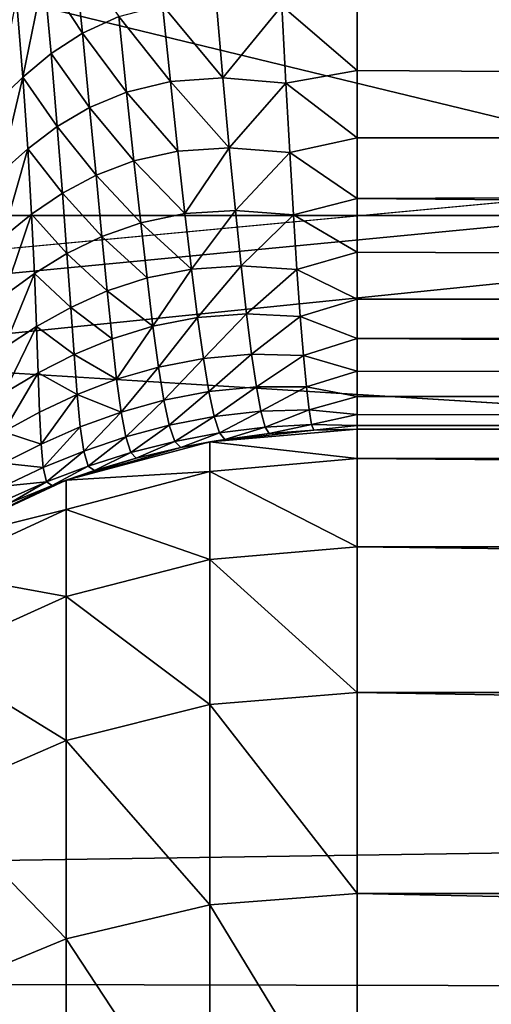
# Model space of a CAD drawing. Header units: metres. Extents: x -36 to 82, y -104 to 104.
# Tile 157 of 245: x 68.984 to 69.426, y 3.261 to 4.184. Entities that reach past the tile are written whole.
import ezdxf

# ---------------------------------------------------------------- set-up
doc = ezdxf.new("R2010")
doc.units = ezdxf.units.M
doc.layers.add('solid_FIT-SHOWER-153_SW0001', color=7, linetype='CONTINUOUS')

msp = doc.modelspace()

# ---------------------------------------------------------------- linework, layer by layer
at = {"layer": 'solid_FIT-SHOWER-153_SW0001'}
for points in [[(77, 6.5, -14), (59.5, 4, -14), (59.5, 6.5, -14)], [(77, 4, -14), (59.5, 4, -14), (77, 6.5, -14)], [(77, -6.5, -1), (59.5, 6.5, -1), (59.5, -6.5, -1)], [(77, 6.5, -1), (59.5, 6.5, -1), (77, 2.257359, -1)], [(77, -2.257359, -1), (77, 2.257359, -1), (59.5, 6.5, -1)], [(77, -6.5, -1), (77, -2.257359, -1), (59.5, 6.5, -1)], [(59.619923, 4.870267, 14.210342), (80.699997, 3.569153, 14.461868), (80.699997, 5.324776, 14.103455)], [(78.5, 4.86164, -27.415146), (52, 4.931117, -27.398083), (52, 3.305647, -27.731649)], [(59.619923, 4.870267, 14.210342), (59.730202, 3.259323, 14.51007), (80.699997, 3.569153, 14.461868)], [(78.5, 4.86164, -27.415146), (52, 3.305647, -27.731649), (62.291336, 3.343428, -27.725515)], [(78.5, 4.86164, 12.415147), (78.5, 3.258736, 12.739272), (58.992683, 4.47508, 12.505558)], [(78.5, 4.86164, -27.415146), (62.291336, 3.343428, -27.725515), (62.706448, 3.34358, -27.725491)], [(78.5, 4.86164, -27.415146), (62.706448, 3.34358, -27.725491), (63.118618, 3.292389, -27.733887)], [(78.5, 3.258736, -27.739273), (78.5, 4.86164, -27.415146), (63.118618, 3.292389, -27.733887)], [(78.5, 3.258736, 12.739272), (59.093678, 2.994684, 12.78005), (58.992683, 4.47508, 12.505558)], [(80.699997, 4.281238, -31.027189), (80.699997, 4.072744, -31.524092), (69.300003, 4.205503, -31.190119)], [(69.034859, 4.246842, -30.847746), (69.042442, 4.171085, -31.002541), (69.006371, 4.226392, -30.806118)], [(69.076515, 4.186537, -31.049297), (69.042442, 4.171085, -31.002541), (69.034859, 4.246842, -30.847746)], [(69.006371, 4.226392, -30.806118), (68.986649, 4.129859, -30.911488), (68.980789, 4.202878, -30.765327)], [(69.006371, 4.226392, -30.806118), (69.013138, 4.151948, -30.956625), (68.986649, 4.129859, -30.911488)], [(69.042442, 4.171085, -31.002541), (69.013138, 4.151948, -30.956625), (69.006371, 4.226392, -30.806118)], [(68.980789, 4.202878, -30.765327), (68.986649, 4.129859, -30.911488), (68.961456, 4.105253, -30.867107)], [(69.167969, 4.201265, -31.146101), (69.174217, 4.129141, -31.316118), (69.117615, 4.197159, -31.097057)], [(69.229301, 4.19645, -31.196911), (69.174217, 4.129141, -31.316118), (69.167969, 4.201265, -31.146101)], [(69.300003, 4.205503, -31.190119), (69.300003, 4.13597, -31.355835), (69.229301, 4.19645, -31.196911)], [(80.699997, 4.072744, -31.524092), (69.300003, 4.13597, -31.355835), (69.300003, 4.205503, -31.190119)], [(69.117615, 4.197159, -31.097057), (69.124985, 4.125598, -31.262974), (69.076515, 4.186537, -31.049297)], [(69.174217, 4.129141, -31.316118), (69.124985, 4.125598, -31.262974), (69.117615, 4.197159, -31.097057)], [(69.229301, 4.19645, -31.196911), (69.233109, 4.124275, -31.370848), (69.174217, 4.129141, -31.316118)], [(69.300003, 4.13597, -31.355835), (69.233109, 4.124275, -31.370848), (69.229301, 4.19645, -31.196911)], [(69.076515, 4.186537, -31.049297), (69.083946, 4.115842, -31.210999), (69.042442, 4.171085, -31.002541)], [(69.124985, 4.125598, -31.262974), (69.083946, 4.115842, -31.210999), (69.076515, 4.186537, -31.049297)], [(69.042442, 4.171085, -31.002541), (69.04924, 4.101437, -31.159948), (69.013138, 4.151948, -30.956625)], [(69.083946, 4.115842, -31.210999), (69.04924, 4.101437, -31.159948), (69.042442, 4.171085, -31.002541)], [(69.013138, 4.151948, -30.956625), (69.018936, 4.083467, -31.10968), (68.986649, 4.129859, -30.911488)], [(69.04924, 4.101437, -31.159948), (69.018936, 4.083467, -31.10968), (69.013138, 4.151948, -30.956625)], [(69.300003, 4.13597, -31.355835), (69.300003, 4.072755, -31.524061), (69.233109, 4.124275, -31.370848)], [(80.699997, 4.072744, -31.524092), (69.300003, 4.072755, -31.524061), (69.300003, 4.13597, -31.355835)], [(68.986649, 4.129859, -30.911488), (68.965096, 4.039425, -31.011282), (68.961456, 4.105253, -30.867107)], [(68.986649, 4.129859, -30.911488), (68.991325, 4.062649, -31.060131), (68.965096, 4.039425, -31.011282)], [(69.018936, 4.083467, -31.10968), (68.991325, 4.062649, -31.060131), (68.986649, 4.129859, -30.911488)], [(69.124985, 4.125598, -31.262974), (69.131927, 4.060492, -31.431385), (69.083946, 4.115842, -31.210999)], [(69.174217, 4.129141, -31.316118), (69.180191, 4.063677, -31.488703), (69.124985, 4.125598, -31.262974)], [(69.180191, 4.063677, -31.488703), (69.131927, 4.060492, -31.431385), (69.124985, 4.125598, -31.262974)], [(69.233109, 4.124275, -31.370848), (69.180191, 4.063677, -31.488703), (69.174217, 4.129141, -31.316118)], [(69.233109, 4.124275, -31.370848), (69.236771, 4.059009, -31.547432), (69.180191, 4.063677, -31.488703)], [(69.300003, 4.072755, -31.524061), (69.236771, 4.059009, -31.547432), (69.233109, 4.124275, -31.370848)], [(69.083946, 4.115842, -31.210999), (69.090828, 4.051425, -31.375126), (69.04924, 4.101437, -31.159948)], [(69.131927, 4.060492, -31.431385), (69.090828, 4.051425, -31.375126), (69.083946, 4.115842, -31.210999)], [(69.04924, 4.101437, -31.159948), (69.055336, 4.037908, -31.319717), (69.018936, 4.083467, -31.10968)], [(69.090828, 4.051425, -31.375126), (69.055336, 4.037908, -31.319717), (69.04924, 4.101437, -31.159948)], [(69.018936, 4.083467, -31.10968), (69.023849, 4.020956, -31.265034), (68.991325, 4.062649, -31.060131)], [(69.055336, 4.037908, -31.319717), (69.023849, 4.020956, -31.265034), (69.018936, 4.083467, -31.10968)], [(69.300003, 4.072755, -31.524061), (69.300003, 4.015948, -31.694561), (69.236771, 4.059009, -31.547432)], [(80.699997, 4.072744, -31.524092), (69.300003, 4.015948, -31.694561), (69.300003, 4.072755, -31.524061)], [(80.699997, 4.072744, -31.524092), (80.699997, 3.921873, -32.041412), (69.300003, 4.015948, -31.694561)], [(68.991325, 4.062649, -31.060131), (68.967476, 3.979252, -31.157639), (68.965096, 4.039425, -31.011282)], [(68.991325, 4.062649, -31.060131), (68.994942, 4.001256, -31.211016), (68.967476, 3.979252, -31.157639)], [(69.023849, 4.020956, -31.265034), (68.994942, 4.001256, -31.211016), (68.991325, 4.062649, -31.060131)], [(69.131927, 4.060492, -31.431385), (69.138466, 4.001892, -31.602036), (69.090828, 4.051425, -31.375126)], [(69.180191, 4.063677, -31.488703), (69.138466, 4.001892, -31.602036), (69.131927, 4.060492, -31.431385)], [(69.180191, 4.063677, -31.488703), (69.18586, 4.004942, -31.663589), (69.138466, 4.001892, -31.602036)], [(69.236771, 4.059009, -31.547432), (69.18586, 4.004942, -31.663589), (69.180191, 4.063677, -31.488703)], [(69.090828, 4.051425, -31.375126), (69.097183, 3.993328, -31.541433), (69.055336, 4.037908, -31.319717)], [(69.138466, 4.001892, -31.602036), (69.097183, 3.993328, -31.541433), (69.090828, 4.051425, -31.375126)], [(69.236771, 4.059009, -31.547432), (69.240273, 4.00074, -31.726383), (69.18586, 4.004942, -31.663589)], [(69.300003, 4.015948, -31.694561), (69.240273, 4.00074, -31.726383), (69.236771, 4.059009, -31.547432)], [(69.055336, 4.037908, -31.319717), (69.060799, 3.980539, -31.481607), (69.023849, 4.020956, -31.265034)], [(69.097183, 3.993328, -31.541433), (69.060799, 3.980539, -31.481607), (69.055336, 4.037908, -31.319717)], [(69.023849, 4.020956, -31.265034), (69.028008, 3.964454, -31.422447), (68.994942, 4.001256, -31.211016)], [(69.060799, 3.980539, -31.481607), (69.028008, 3.964454, -31.422447), (69.023849, 4.020956, -31.265034)], [(69.300003, 4.015948, -31.694561), (69.300003, 3.965631, -31.867088), (69.240273, 4.00074, -31.726383)], [(80.699997, 3.921873, -32.041412), (69.300003, 3.965631, -31.867088), (69.300003, 4.015948, -31.694561)], [(69.18586, 4.004942, -31.663589), (69.144608, 3.949884, -31.774677), (69.138466, 4.001892, -31.602036)], [(69.18586, 4.004942, -31.663589), (69.191231, 3.953024, -31.840515), (69.144608, 3.949884, -31.774677)], [(69.240273, 4.00074, -31.726383), (69.191231, 3.953024, -31.840515), (69.18586, 4.004942, -31.663589)], [(77, 4, -14), (59.5, 4, -16), (59.5, 4, -14)], [(78.5, 4, -16), (59.5, -4, -16), (59.5, 4, -16)], [(78.5, -4, -16), (59.5, -4, -16), (78.5, 4, -16)], [(78.5, 4, -15.74264), (78.5, 4, -16), (59.5, 4, -16)], [(77, 4, -15.74264), (78.5, 4, -15.74264), (59.5, 4, -16)], [(77, 4, -14), (77, 4, -15.74264), (59.5, 4, -16)], [(68.994942, 4.001256, -31.211016), (68.968773, 3.924786, -31.305931), (68.967476, 3.979252, -31.157639)], [(68.994942, 4.001256, -31.211016), (68.997643, 3.945725, -31.363897), (68.968773, 3.924786, -31.305931)], [(69.028008, 3.964454, -31.422447), (68.997643, 3.945725, -31.363897), (68.994942, 4.001256, -31.211016)], [(69.138466, 4.001892, -31.602036), (69.144608, 3.949884, -31.774677), (69.097183, 3.993328, -31.541433)], [(69.240273, 4.00074, -31.726383), (69.243599, 3.949558, -31.907423), (69.191231, 3.953024, -31.840515)], [(69.300003, 3.965631, -31.867088), (69.243599, 3.949558, -31.907423), (69.240273, 4.00074, -31.726383)], [(69.097183, 3.993328, -31.541433), (69.103081, 3.941639, -31.709679), (69.060799, 3.980539, -31.481607)], [(69.144608, 3.949884, -31.774677), (69.103081, 3.941639, -31.709679), (69.097183, 3.993328, -31.541433)], [(69.060799, 3.980539, -31.481607), (69.065727, 3.929419, -31.645378), (69.028008, 3.964454, -31.422447)], [(69.103081, 3.941639, -31.709679), (69.065727, 3.929419, -31.645378), (69.060799, 3.980539, -31.481607)], [(69.028008, 3.964454, -31.422447), (69.031548, 3.91406, -31.581686), (68.997643, 3.945725, -31.363897)], [(69.065727, 3.929419, -31.645378), (69.031548, 3.91406, -31.581686), (69.028008, 3.964454, -31.422447)], [(69.300003, 3.965631, -31.867088), (69.300003, 3.921877, -32.041397), (69.243599, 3.949558, -31.907423)], [(80.699997, 3.921873, -32.041412), (69.300003, 3.921877, -32.041397), (69.300003, 3.965631, -31.867088)], [(69.144608, 3.949884, -31.774677), (69.108582, 3.896508, -31.87962), (69.103081, 3.941639, -31.709679)], [(69.144608, 3.949884, -31.774677), (69.150391, 3.904606, -31.949053), (69.108582, 3.896508, -31.87962)], [(69.191231, 3.953024, -31.840515), (69.150391, 3.904606, -31.949053), (69.144608, 3.949884, -31.774677)], [(69.191231, 3.953024, -31.840515), (69.196304, 3.908043, -32.019211), (69.150391, 3.904606, -31.949053)], [(69.243599, 3.949558, -31.907423), (69.196304, 3.908043, -32.019211), (69.191231, 3.953024, -31.840515)], [(69.243599, 3.949558, -31.907423), (69.246735, 3.905568, -32.090267), (69.196304, 3.908043, -32.019211)], [(69.300003, 3.921877, -32.041397), (69.246735, 3.905568, -32.090267), (69.243599, 3.949558, -31.907423)], [(68.997643, 3.945725, -31.363897), (68.969193, 3.876146, -31.455921), (68.968773, 3.924786, -31.305931)], [(68.997643, 3.945725, -31.363897), (68.999619, 3.896165, -31.518543), (68.969193, 3.876146, -31.455921)], [(69.031548, 3.91406, -31.581686), (68.999619, 3.896165, -31.518543), (68.997643, 3.945725, -31.363897)], [(69.103081, 3.941639, -31.709679), (69.108582, 3.896508, -31.87962), (69.065727, 3.929419, -31.645378)], [(69.065727, 3.929419, -31.645378), (69.070244, 3.884717, -31.810797), (69.031548, 3.91406, -31.581686)], [(69.108582, 3.896508, -31.87962), (69.070244, 3.884717, -31.810797), (69.065727, 3.929419, -31.645378)], [(69.300003, 3.921877, -32.041397), (69.300003, 3.884747, -32.217236), (69.246735, 3.905568, -32.090267)], [(80.699997, 3.921873, -32.041412), (69.300003, 3.884747, -32.217236), (69.300003, 3.921877, -32.041397)], [(80.699997, 3.921873, -32.041412), (80.699997, 3.830567, -32.572491), (69.300003, 3.884747, -32.217236)], [(69.031548, 3.91406, -31.581686), (69.034637, 3.869959, -31.742514), (68.999619, 3.896165, -31.518543)], [(69.070244, 3.884717, -31.810797), (69.034637, 3.869959, -31.742514), (69.031548, 3.91406, -31.581686)], [(69.150391, 3.904606, -31.949053), (69.113792, 3.858181, -32.051006), (69.108582, 3.896508, -31.87962)], [(69.150391, 3.904606, -31.949053), (69.155846, 3.866264, -32.124905), (69.113792, 3.858181, -32.051006)], [(69.196304, 3.908043, -32.019211), (69.155846, 3.866264, -32.124905), (69.150391, 3.904606, -31.949053)], [(69.196304, 3.908043, -32.019211), (69.201065, 3.870167, -32.199406), (69.155846, 3.866264, -32.124905)], [(69.246735, 3.905568, -32.090267), (69.201065, 3.870167, -32.199406), (69.196304, 3.908043, -32.019211)], [(69.246735, 3.905568, -32.090267), (69.249672, 3.868891, -32.274632), (69.201065, 3.870167, -32.199406)], [(69.300003, 3.884747, -32.217236), (69.249672, 3.868891, -32.274632), (69.246735, 3.905568, -32.090267)], [(68.999619, 3.896165, -31.518543), (68.969017, 3.833549, -31.60737), (68.969193, 3.876146, -31.455921)], [(68.999619, 3.896165, -31.518543), (69.001083, 3.852776, -31.674715), (68.969017, 3.833549, -31.60737)], [(69.034637, 3.869959, -31.742514), (69.001083, 3.852776, -31.674715), (68.999619, 3.896165, -31.518543)], [(69.108582, 3.896508, -31.87962), (69.074501, 3.846709, -31.977615), (69.070244, 3.884717, -31.810797)], [(69.108582, 3.896508, -31.87962), (69.113792, 3.858181, -32.051006), (69.074501, 3.846709, -31.977615)], [(69.070244, 3.884717, -31.810797), (69.074501, 3.846709, -31.977615), (69.034637, 3.869959, -31.742514)], [(69.300003, 3.884747, -32.217236), (69.300003, 3.854296, -32.394352), (69.249672, 3.868891, -32.274632)], [(80.699997, 3.830567, -32.572491), (69.300003, 3.854296, -32.394352), (69.300003, 3.884747, -32.217236)], [(69.034637, 3.869959, -31.742514), (69.037498, 3.832459, -31.904688), (69.001083, 3.852776, -31.674715)], [(69.074501, 3.846709, -31.977615), (69.037498, 3.832459, -31.904688), (69.034637, 3.869959, -31.742514)], [(69.155846, 3.866264, -32.124905), (69.11882, 3.827022, -32.223564), (69.113792, 3.858181, -32.051006)], [(69.155846, 3.866264, -32.124905), (69.161034, 3.835161, -32.30196), (69.11882, 3.827022, -32.223564)], [(69.201065, 3.870167, -32.199406), (69.161034, 3.835161, -32.30196), (69.155846, 3.866264, -32.124905)], [(69.201065, 3.870167, -32.199406), (69.205544, 3.839629, -32.380817), (69.161034, 3.835161, -32.30196)], [(69.249672, 3.868891, -32.274632), (69.205544, 3.839629, -32.380817), (69.201065, 3.870167, -32.199406)], [(69.249672, 3.868891, -32.274632), (69.252403, 3.839679, -32.460217), (69.205544, 3.839629, -32.380817)], [(69.300003, 3.854296, -32.394352), (69.252403, 3.839679, -32.460217), (69.249672, 3.868891, -32.274632)], [(69.113792, 3.858181, -32.051006), (69.078697, 3.815817, -32.145573), (69.074501, 3.846709, -31.977615)], [(69.113792, 3.858181, -32.051006), (69.11882, 3.827022, -32.223564), (69.078697, 3.815817, -32.145573)], [(69.001083, 3.852776, -31.674715), (68.968582, 3.797355, -31.760031), (68.969017, 3.833549, -31.60737)], [(69.001083, 3.852776, -31.674715), (69.002327, 3.815895, -31.832169), (68.968582, 3.797355, -31.760031)], [(69.037498, 3.832459, -31.904688), (69.002327, 3.815895, -31.832169), (69.001083, 3.852776, -31.674715)], [(69.300003, 3.854296, -32.394352), (69.300003, 3.830567, -32.572491), (69.252403, 3.839679, -32.460217)], [(80.699997, 3.830567, -32.572491), (69.300003, 3.830567, -32.572491), (69.300003, 3.854296, -32.394352)], [(69.074501, 3.846709, -31.977615), (69.078697, 3.815817, -32.145573), (69.037498, 3.832459, -31.904688)], [(69.205544, 3.839629, -32.380817), (69.166031, 3.811723, -32.479916), (69.161034, 3.835161, -32.30196)], [(69.205544, 3.839629, -32.380817), (69.209747, 3.816745, -32.563137), (69.166031, 3.811723, -32.479916)], [(69.252403, 3.839679, -32.460217), (69.209747, 3.816745, -32.563137), (69.205544, 3.839629, -32.380817)], [(69.252403, 3.839679, -32.460217), (69.254921, 3.818119, -32.646721), (69.209747, 3.816745, -32.563137)], [(69.300003, 3.830567, -32.572491), (69.254921, 3.818119, -32.646721), (69.252403, 3.839679, -32.460217)], [(69.037498, 3.832459, -31.904688), (69.003716, 3.786029, -31.990646), (69.002327, 3.815895, -31.832169)], [(69.037498, 3.832459, -31.904688), (69.040421, 3.802027, -32.067947), (69.003716, 3.786029, -31.990646)], [(69.078697, 3.815817, -32.145573), (69.040421, 3.802027, -32.067947), (69.037498, 3.832459, -31.904688)], [(69.161034, 3.835161, -32.30196), (69.123833, 3.80355, -32.397007), (69.11882, 3.827022, -32.223564)], [(69.161034, 3.835161, -32.30196), (69.166031, 3.811723, -32.479916), (69.123833, 3.80355, -32.397007)], [(69.300003, 3.830567, -32.572491), (69.300003, 3.813593, -32.751396), (69.254921, 3.818119, -32.646721)], [(80.699997, 3.8, -33.110497), (69.300003, 3.813593, -32.751396), (69.300003, 3.830567, -32.572491)], [(80.699997, 3.830567, -32.572491), (80.699997, 3.8, -33.110497), (69.300003, 3.830567, -32.572491)], [(69.11882, 3.827022, -32.223564), (69.083107, 3.792641, -32.314377), (69.078697, 3.815817, -32.145573)], [(69.11882, 3.827022, -32.223564), (69.123833, 3.80355, -32.397007), (69.083107, 3.792641, -32.314377)], [(69.002327, 3.815895, -31.832169), (69.003716, 3.786029, -31.990646), (68.968582, 3.797355, -31.760031)], [(69.078697, 3.815817, -32.145573), (69.04377, 3.779335, -32.232006), (69.040421, 3.802027, -32.067947)], [(69.078697, 3.815817, -32.145573), (69.083107, 3.792641, -32.314377), (69.04377, 3.779335, -32.232006)], [(69.166031, 3.811723, -32.479916), (69.129036, 3.788476, -32.570999), (69.123833, 3.80355, -32.397007)], [(69.166031, 3.811723, -32.479916), (69.170952, 3.796524, -32.65844), (69.129036, 3.788476, -32.570999)], [(69.209747, 3.816745, -32.563137), (69.170952, 3.796524, -32.65844), (69.166031, 3.811723, -32.479916)], [(69.209747, 3.816745, -32.563137), (69.213722, 3.801932, -32.74604), (69.170952, 3.796524, -32.65844)], [(69.254921, 3.818119, -32.646721), (69.213722, 3.801932, -32.74604), (69.209747, 3.816745, -32.563137)], [(69.254921, 3.818119, -32.646721), (69.257225, 3.804448, -32.833813), (69.213722, 3.801932, -32.74604)], [(69.300003, 3.813593, -32.751396), (69.257225, 3.804448, -32.833813), (69.254921, 3.818119, -32.646721)], [(69.300003, 3.813593, -32.751396), (69.300003, 3.8034, -32.93082), (69.257225, 3.804448, -32.833813)], [(80.699997, 3.8, -33.110497), (69.300003, 3.8034, -32.93082), (69.300003, 3.813593, -32.751396)], [(69.040421, 3.802027, -32.067947), (69.00573, 3.763906, -32.14986), (69.003716, 3.786029, -31.990646)], [(69.040421, 3.802027, -32.067947), (69.04377, 3.779335, -32.232006), (69.00573, 3.763906, -32.14986)], [(69.123833, 3.80355, -32.397007), (69.088036, 3.778005, -32.483696), (69.083107, 3.792641, -32.314377)], [(69.123833, 3.80355, -32.397007), (69.129036, 3.788476, -32.570999), (69.088036, 3.778005, -32.483696)], [(69.213722, 3.801932, -32.74604), (69.175926, 3.790319, -32.837139), (69.170952, 3.796524, -32.65844)], [(69.213722, 3.801932, -32.74604), (69.217499, 3.795734, -32.929142), (69.175926, 3.790319, -32.837139)], [(69.257225, 3.804448, -32.833813), (69.217499, 3.795734, -32.929142), (69.213722, 3.801932, -32.74604)], [(69.257225, 3.804448, -32.833813), (69.2593, 3.798964, -33.021149), (69.217499, 3.795734, -32.929142)], [(69.300003, 3.8034, -32.93082), (69.2593, 3.798964, -33.021149), (69.257225, 3.804448, -32.833813)], [(69.300003, 3.8034, -32.93082), (69.300003, 3.8, -33.110497), (69.2593, 3.798964, -33.021149)], [(80.699997, 3.8, -33.110497), (69.300003, 3.8, -33.110497), (69.300003, 3.8034, -32.93082)], [(69.003716, 3.786029, -31.990646), (68.968346, 3.768104, -31.913641), (68.968582, 3.797355, -31.760031)], [(69.083107, 3.792641, -32.314377), (69.048004, 3.765301, -32.396538), (69.04377, 3.779335, -32.232006)], [(69.083107, 3.792641, -32.314377), (69.088036, 3.778005, -32.483696), (69.048004, 3.765301, -32.396538)], [(69.170952, 3.796524, -32.65844), (69.134689, 3.782734, -32.745144), (69.129036, 3.788476, -32.570999)], [(69.170952, 3.796524, -32.65844), (69.175926, 3.790319, -32.837139), (69.134689, 3.782734, -32.745144)], [(69.162041, 3.788015, -85.449997), (69.2593, 3.798964, -33.021149), (69.300003, 3.8, -33.110497)], [(69.300003, 3.8, -85.449997), (69.162041, 3.788015, -85.449997), (69.300003, 3.8, -33.110497)], [(69.300003, 3.772294, -85.908043), (69.162041, 3.788015, -85.449997), (69.300003, 3.8, -85.449997)], [(69.162041, 3.788015, -85.449997), (69.217499, 3.795734, -32.929142), (69.2593, 3.798964, -33.021149)], [(69.162041, 3.788015, -85.449997), (69.175926, 3.790319, -32.837139), (69.217499, 3.795734, -32.929142)], [(80.699997, 3.8, -85.449997), (69.300003, 3.8, -85.449997), (69.300003, 3.8, -33.110497)], [(80.699997, 3.8, -33.110497), (80.699997, 3.8, -85.449997), (69.300003, 3.8, -33.110497)], [(80.699997, 3.772294, -85.908043), (69.300003, 3.772294, -85.908043), (69.300003, 3.8, -85.449997)], [(80.699997, 3.772294, -85.908043), (69.300003, 3.8, -85.449997), (80.699997, 3.8, -85.449997)], [(69.003716, 3.786029, -31.990646), (69.00573, 3.763906, -32.14986), (68.968346, 3.768104, -31.913641)], [(69.162041, 3.788015, -85.449997), (69.027168, 3.75204, -85.449997), (69.134689, 3.782734, -32.745144)], [(69.162041, 3.760396, -85.906593), (69.027168, 3.75204, -85.449997), (69.162041, 3.788015, -85.449997)], [(69.027168, 3.75204, -85.449997), (69.092911, 3.772731, -32.650875), (69.134689, 3.782734, -32.745144)], [(69.129036, 3.788476, -32.570999), (69.092911, 3.772731, -32.650875), (69.088036, 3.778005, -32.483696)], [(69.129036, 3.788476, -32.570999), (69.134689, 3.782734, -32.745144), (69.092911, 3.772731, -32.650875)], [(69.162041, 3.788015, -85.449997), (69.134689, 3.782734, -32.745144), (69.175926, 3.790319, -32.837139)], [(69.162041, 3.760396, -85.906593), (69.162041, 3.788015, -85.449997), (69.300003, 3.772294, -85.908043)], [(69.04377, 3.779335, -32.232006), (69.008965, 3.750521, -32.309498), (69.00573, 3.763906, -32.14986)], [(69.04377, 3.779335, -32.232006), (69.048004, 3.765301, -32.396538), (69.008965, 3.750521, -32.309498)], [(69.088036, 3.778005, -32.483696), (69.053696, 3.76114, -32.561157), (69.048004, 3.765301, -32.396538)], [(69.088036, 3.778005, -32.483696), (69.092911, 3.772731, -32.650875), (69.053696, 3.76114, -32.561157)], [(69.00573, 3.763906, -32.14986), (68.96888, 3.746567, -32.067921), (68.968346, 3.768104, -31.913641)], [(69.048004, 3.765301, -32.396538), (69.01416, 3.747191, -32.469166), (69.008965, 3.750521, -32.309498)], [(69.048004, 3.765301, -32.396538), (69.053696, 3.76114, -32.561157), (69.01416, 3.747191, -32.469166)], [(69.027168, 3.75204, -85.449997), (69.053696, 3.76114, -32.561157), (69.092911, 3.772731, -32.650875)], [(69.162041, 3.760396, -85.906593), (69.300003, 3.772294, -85.908043), (69.300003, 3.689579, -86.359398)], [(80.699997, 3.689579, -86.359398), (69.300003, 3.689579, -86.359398), (69.300003, 3.772294, -85.908043)], [(80.699997, 3.689579, -86.359398), (69.300003, 3.772294, -85.908043), (80.699997, 3.772294, -85.908043)], [(69.00573, 3.763906, -32.14986), (69.008965, 3.750521, -32.309498), (68.96888, 3.746567, -32.067921)], [(69.027168, 3.75204, -85.449997), (69.01416, 3.747191, -32.469166), (69.053696, 3.76114, -32.561157)], [(69.027168, 3.724684, -85.90226), (69.027168, 3.75204, -85.449997), (69.162041, 3.760396, -85.906593)], [(69.027168, 3.724684, -85.90226), (69.162041, 3.760396, -85.906593), (69.162041, 3.677943, -86.356529)], [(69.162041, 3.677943, -86.356529), (69.162041, 3.760396, -85.906593), (69.300003, 3.689579, -86.359398)], [(69.027168, 3.75204, -85.449997), (68.900604, 3.693169, -85.449997), (69.01416, 3.747191, -32.469166)], [(69.027168, 3.724684, -85.90226), (68.900604, 3.693169, -85.449997), (69.027168, 3.75204, -85.449997)], [(68.900604, 3.693169, -85.449997), (68.97541, 3.73119, -32.377182), (69.01416, 3.747191, -32.469166)], [(69.008965, 3.750521, -32.309498), (68.970932, 3.733798, -32.222557), (68.96888, 3.746567, -32.067921)], [(69.008965, 3.750521, -32.309498), (68.97541, 3.73119, -32.377182), (68.970932, 3.733798, -32.222557)], [(69.008965, 3.750521, -32.309498), (69.01416, 3.747191, -32.469166), (68.97541, 3.73119, -32.377182)], [(68.900604, 3.666242, -85.895164), (68.900604, 3.693169, -85.449997), (69.027168, 3.724684, -85.90226)], [(68.900604, 3.666242, -85.895164), (69.027168, 3.724684, -85.90226), (69.027168, 3.643013, -86.347923)], [(69.027168, 3.643013, -86.347923), (69.027168, 3.724684, -85.90226), (69.162041, 3.677943, -86.356529)], [(69.162041, 3.677943, -86.356529), (69.300003, 3.689579, -86.359398), (69.300003, 3.553062, -86.797501)], [(80.699997, 3.553062, -86.797501), (69.300003, 3.553062, -86.797501), (69.300003, 3.689579, -86.359398)], [(80.699997, 3.553062, -86.797501), (69.300003, 3.689579, -86.359398), (80.699997, 3.689579, -86.359398)], [(69.027168, 3.643013, -86.347923), (69.162041, 3.677943, -86.356529), (69.162041, 3.541856, -86.793251)], [(69.162041, 3.541856, -86.793251), (69.162041, 3.677943, -86.356529), (69.300003, 3.553062, -86.797501)], [(68.900604, 3.585852, -86.333832), (68.900604, 3.666242, -85.895164), (69.027168, 3.643013, -86.347923)], [(68.900604, 3.585852, -86.333832), (69.027168, 3.643013, -86.347923), (69.027168, 3.508219, -86.780495)], [(69.027168, 3.508219, -86.780495), (69.027168, 3.643013, -86.347923), (69.162041, 3.541856, -86.793251)], [(68.900604, 3.453173, -86.759613), (68.900604, 3.585852, -86.333832), (69.027168, 3.508219, -86.780495)], [(59.730202, 3.259323, 14.51007), (80.699997, 1.790382, 14.67785), (80.699997, 3.569153, 14.461868)], [(69.162041, 3.541856, -86.793251), (69.300003, 3.553062, -86.797501), (69.300003, 3.364733, -87.21595)], [(80.699997, 3.364733, -87.21595), (69.300003, 3.364733, -87.21595), (69.300003, 3.553062, -86.797501)], [(80.699997, 3.364733, -87.21595), (69.300003, 3.553062, -86.797501), (80.699997, 3.553062, -86.797501)], [(69.027168, 3.508219, -86.780495), (69.162041, 3.541856, -86.793251), (69.162041, 3.354121, -87.210381)], [(69.162041, 3.354121, -87.210381), (69.162041, 3.541856, -86.793251), (69.300003, 3.364733, -87.21595)], [(68.900604, 3.453173, -86.759613), (69.027168, 3.508219, -86.780495), (69.027168, 3.322267, -87.193657)], [(69.027168, 3.322267, -87.193657), (69.027168, 3.508219, -86.780495), (69.162041, 3.354121, -87.210381)], [(68.900604, 3.270139, -87.166298), (68.900604, 3.453173, -86.759613), (69.027168, 3.322267, -87.193657)], [(69.162041, 3.354121, -87.210381), (69.300003, 3.364733, -87.21595), (69.300003, 3.127339, -87.608643)], [(80.699997, 3.127339, -87.608643), (69.300003, 3.127339, -87.608643), (69.300003, 3.364733, -87.21595)], [(80.699997, 3.127339, -87.608643), (69.300003, 3.364733, -87.21595), (80.699997, 3.364733, -87.21595)], [(69.027168, 3.322267, -87.193657), (69.162041, 3.354121, -87.210381), (69.162041, 3.117476, -87.601837)], [(69.162041, 3.117476, -87.601837), (69.162041, 3.354121, -87.210381), (69.300003, 3.127339, -87.608643)], [(68.900604, 3.270139, -87.166298), (69.027168, 3.322267, -87.193657), (69.027168, 3.087868, -87.581398)], [(69.027168, 3.087868, -87.581398), (69.027168, 3.322267, -87.193657), (69.162041, 3.117476, -87.601837)], [(78.5, 3.258736, -27.739273), (63.118618, 3.292389, -27.733887), (63.521481, 3.190539, -27.750196)], [(68.900604, 3.039419, -87.547958), (68.900604, 3.270139, -87.166298), (69.027168, 3.087868, -87.581398)]]:
    msp.add_3dface(points, dxfattribs=at)

doc.saveas('drawing.dxf')
